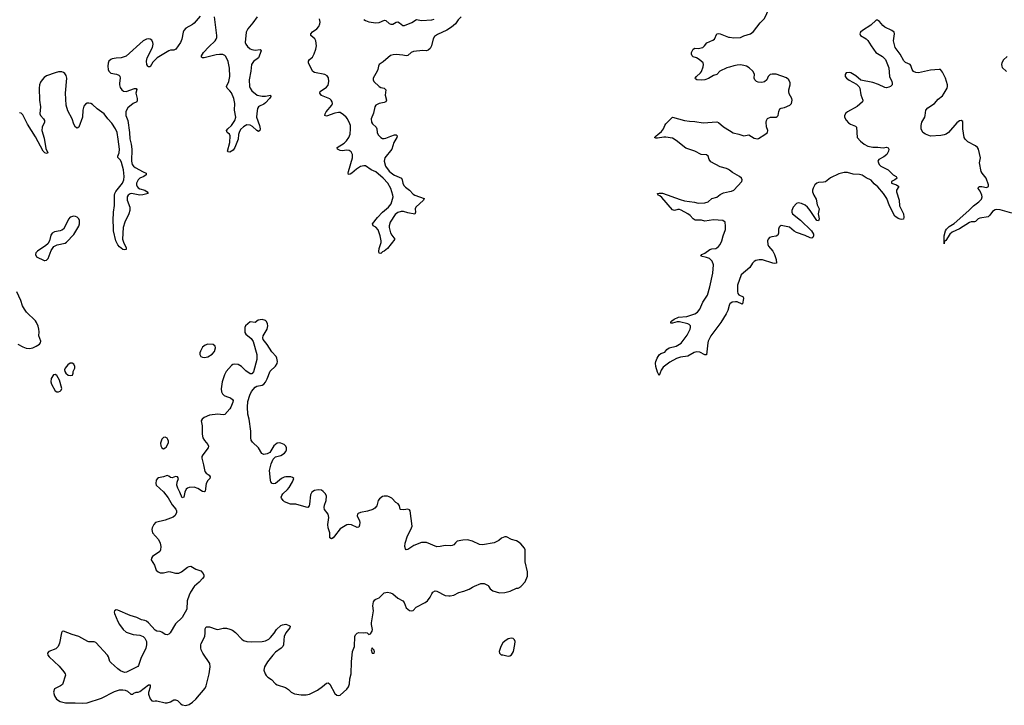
# Model space of a CAD drawing. Header units: inches. Extents: x 1694897 to 1849880, y 907231 to 1017944.
# Tile 162 of 171: x 1811633 to 1823239, y 998597 to 1006678. Entities that reach past the tile are written whole.
import ezdxf

# ---------------------------------------------------------------- set-up
doc = ezdxf.new("R2010")
doc.units = ezdxf.units.IN
doc.header["$MEASUREMENT"] = 0
for name, color, linetype in [('B8010', 7, 'Continuous'), ('B8020', 7, 'Continuous'), ('B8919', 7, 'Continuous')]:
    doc.layers.add(name, color=color, linetype=linetype)

msp = doc.modelspace()

# ---------------------------------------------------------------- linework, layer by layer
at = {"layer": 'B8010', "color": 6}
for points, elevation in [([(1813759, 1006721), (1813690, 1006636), (1813670, 1006620), (1813590, 1006577), (1813570, 1006551), (1813561, 1006530), (1813545, 1006450), (1813530, 1006411), (1813472, 1006330), (1813450, 1006318), (1813410, 1006318), (1813390, 1006312), (1813254, 1006230), (1813201, 1006179), (1813170, 1006124), (1813150, 1006122), (1813142, 1006130), (1813131, 1006151), (1813130, 1006190), (1813137, 1006230), (1813197, 1006350), (1813205, 1006390), (1813203, 1006410), (1813190, 1006435), (1813170, 1006450), (1813150, 1006453), (1813128, 1006450), (1813090, 1006429), (1812890, 1006249), (1812830, 1006227), (1812770, 1006225), (1812723, 1006217), (1812707, 1006210), (1812686, 1006190), (1812676, 1006164), (1812673, 1006130), (1812678, 1006090), (1812686, 1006070), (1812709, 1006049), (1812776, 1006036), (1812803, 1006023), (1812813, 1006013), (1812819, 1005990), (1812808, 1005930), (1812809, 1005909), (1812818, 1005878), (1812836, 1005850), (1812856, 1005836), (1812890, 1005830), (1812988, 1005868), (1813007, 1005867), (1813014, 1005854), (1813003, 1005810), (1813018, 1005750), (1813020, 1005730), (1813014, 1005710), (1812969, 1005690), (1812910, 1005640), (1812891, 1005610), (1812884, 1005590), (1812884, 1005550), (1812910, 1005490), (1812929, 1005350), (1812932, 1005272), (1812949, 1005209), (1812954, 1005150), (1812951, 1005011), (1812961, 1004970), (1812973, 1004950), (1812994, 1004934), (1813090, 1004883), (1813123, 1004870), (1813124, 1004850), (1813095, 1004830), (1813050, 1004809), (1813029, 1004791), (1813011, 1004750), (1813011, 1004730), (1813018, 1004710), (1813030, 1004697), (1813050, 1004686), (1813109, 1004669), (1813134, 1004650), (1813147, 1004630), (1813086, 1004614), (1813050, 1004610), (1812951, 1004629), (1812934, 1004626), (1812913, 1004610), (1812902, 1004590), (1812900, 1004550), (1812930, 1004470), (1812932, 1004430), (1812920, 1004390), (1812873, 1004290), (1812855, 1004230), (1812847, 1004090), (1812856, 1004056), (1812887, 1003990), (1812890, 1003969), (1812870, 1003964), (1812850, 1003971), (1812810, 1004000), (1812790, 1004025), (1812767, 1004070), (1812738, 1004190), (1812741, 1004230), (1812735, 1004310), (1812740, 1004410), (1812752, 1004488), (1812751, 1004610), (1812755, 1004630), (1812766, 1004654), (1812844, 1004750), (1812859, 1004790), (1812863, 1004830), (1812857, 1004910), (1812834, 1004994), (1812821, 1005021), (1812792, 1005052), (1812791, 1005070), (1812805, 1005110), (1812808, 1005150), (1812796, 1005270), (1812781, 1005350), (1812763, 1005390), (1812719, 1005459), (1812671, 1005511), (1812628, 1005570), (1812547, 1005627), (1812490, 1005679), (1812470, 1005691), (1812450, 1005696), (1812430, 1005693), (1812410, 1005683), (1812390, 1005658), (1812377, 1005610), (1812373, 1005530), (1812330, 1005412), (1812310, 1005398), (1812290, 1005410), (1812270, 1005448), (1812250, 1005510), (1812202, 1005602), (1812182, 1005670), (1812173, 1005810), (1812189, 1005989), (1812180, 1006020), (1812165, 1006045), (1812150, 1006057), (1812130, 1006064), (1812090, 1006063), (1812050, 1006053), (1811950, 1006016), (1811922, 1005998), (1811897, 1005970), (1811878, 1005942), (1811865, 1005910), (1811862, 1005870), (1811867, 1005730), (1811877, 1005650), (1811870, 1005570), (1811877, 1005550), (1811914, 1005510), (1811926, 1005490), (1811927, 1005470), (1811898, 1005410), (1811894, 1005370), (1811920, 1005280), (1811941, 1005161), (1811965, 1005110), (1811950, 1005102), (1811930, 1005107), (1811910, 1005128), (1811818, 1005298), (1811725, 1005445), (1811670, 1005557), (1811650, 1005575), (1811630, 1005579)], 600), ([(1814431, 1006710), (1814381, 1006639), (1814322, 1006570), (1814303, 1006530), (1814291, 1006410), (1814299, 1006390), (1814320, 1006360), (1814350, 1006333), (1814370, 1006325), (1814410, 1006320), (1814467, 1006327), (1814479, 1006310), (1814447, 1006230), (1814390, 1006185), (1814366, 1006150), (1814358, 1006070), (1814340, 1005970), (1814344, 1005890), (1814350, 1005869), (1814370, 1005838), (1814431, 1005790), (1814490, 1005776), (1814530, 1005778), (1814590, 1005790), (1814594, 1005774), (1814579, 1005750), (1814530, 1005699), (1814510, 1005683), (1814460, 1005660), (1814447, 1005650), (1814436, 1005630), (1814427, 1005573), (1814426, 1005530), (1814462, 1005430), (1814467, 1005393), (1814463, 1005370), (1814450, 1005360), (1814430, 1005371), (1814379, 1005419), (1814350, 1005436), (1814310, 1005437), (1814270, 1005414), (1814238, 1005382), (1814220, 1005350), (1814214, 1005326), (1814209, 1005270), (1814170, 1005173), (1814150, 1005141), (1814110, 1005116), (1814090, 1005121), (1814083, 1005130), (1814109, 1005230), (1814113, 1005310), (1814106, 1005330), (1814077, 1005350), (1814072, 1005370), (1814087, 1005390), (1814131, 1005429), (1814170, 1005490), (1814182, 1005530), (1814166, 1005610), (1814170, 1005690), (1814159, 1005750), (1814130, 1005814), (1814110, 1005841), (1814077, 1005870), (1814072, 1005890), (1814099, 1005950), (1814110, 1006010), (1814105, 1006105), (1814090, 1006185), (1814063, 1006243), (1814050, 1006257), (1814027, 1006267), (1813990, 1006269), (1813950, 1006265), (1813808, 1006228), (1813787, 1006227), (1813777, 1006237), (1813776, 1006250), (1813800, 1006290), (1813861, 1006359), (1813936, 1006430), (1813950, 1006450), (1813956, 1006470), (1813957, 1006490), (1813928, 1006710)], 600), ([(1816837, 1006710), (1816803, 1006677), (1816770, 1006630), (1816724, 1006590), (1816670, 1006554), (1816557, 1006503), (1816522, 1006478), (1816509, 1006451), (1816489, 1006370), (1816470, 1006337), (1816450, 1006319), (1816430, 1006312), (1816385, 1006315), (1816276, 1006304), (1816248, 1006292), (1816210, 1006256), (1816190, 1006250), (1816150, 1006259), (1816070, 1006268), (1816035, 1006265), (1816004, 1006256), (1815919, 1006181), (1815871, 1006149), (1815862, 1006130), (1815855, 1006090), (1815846, 1006070), (1815800, 1005990), (1815798, 1005970), (1815809, 1005950), (1815870, 1005890), (1815890, 1005878), (1815930, 1005869), (1815950, 1005850), (1815943, 1005790), (1815958, 1005730), (1815950, 1005708), (1815930, 1005700), (1815870, 1005692), (1815830, 1005670), (1815819, 1005650), (1815802, 1005578), (1815776, 1005510), (1815781, 1005470), (1815793, 1005450), (1815836, 1005410), (1815844, 1005390), (1815846, 1005350), (1815859, 1005319), (1815890, 1005289), (1815910, 1005278), (1815930, 1005276), (1815950, 1005281), (1816010, 1005307), (1816050, 1005319), (1816070, 1005319), (1816083, 1005310), (1816078, 1005290), (1816043, 1005230), (1816020, 1005150), (1815939, 1005050), (1815930, 1005010), (1815946, 1004950), (1815990, 1004893), (1816030, 1004856), (1816050, 1004844), (1816133, 1004810), (1816142, 1004790), (1816149, 1004750), (1816163, 1004723), (1816183, 1004703), (1816230, 1004670), (1816270, 1004621), (1816290, 1004608), (1816402, 1004570), (1816392, 1004550), (1816302, 1004470), (1816294, 1004450), (1816299, 1004410), (1816293, 1004387), (1816210, 1004401), (1816156, 1004416), (1816130, 1004417), (1816090, 1004405), (1816060, 1004380), (1815999, 1004290), (1815988, 1004250), (1815989, 1004229), (1816006, 1004166), (1816018, 1004138), (1816054, 1004090), (1815970, 1003981), (1815930, 1003949), (1815910, 1003941), (1815890, 1003921), (1815870, 1003925), (1815867, 1003947), (1815870, 1003981), (1815894, 1004050), (1815896, 1004070), (1815884, 1004130), (1815860, 1004200), (1815832, 1004232), (1815799, 1004250), (1815792, 1004270), (1815850, 1004348), (1815909, 1004410), (1815981, 1004470), (1816011, 1004509), (1816034, 1004590), (1816033, 1004610), (1816010, 1004690), (1815973, 1004753), (1815918, 1004810), (1815830, 1004883), (1815778, 1004910), (1815710, 1004954), (1815690, 1004957), (1815650, 1004946), (1815604, 1004916), (1815550, 1004870), (1815530, 1004858), (1815510, 1004855), (1815506, 1004870), (1815508, 1004890), (1815557, 1005050), (1815557, 1005090), (1815539, 1005119), (1815516, 1005136), (1815490, 1005140), (1815433, 1005133), (1815410, 1005135), (1815380, 1005150), (1815377, 1005170), (1815457, 1005223), (1815484, 1005250), (1815514, 1005290), (1815527, 1005330), (1815533, 1005390), (1815532, 1005430), (1815526, 1005450), (1815497, 1005510), (1815483, 1005530), (1815450, 1005558), (1815410, 1005583), (1815390, 1005585), (1815350, 1005578), (1815250, 1005542), (1815231, 1005550), (1815234, 1005570), (1815246, 1005590), (1815313, 1005670), (1815319, 1005690), (1815317, 1005710), (1815305, 1005730), (1815290, 1005744), (1815190, 1005786), (1815172, 1005810), (1815177, 1005830), (1815250, 1005881), (1815270, 1005907), (1815278, 1005950), (1815273, 1005992), (1815257, 1006017), (1815230, 1006032), (1815110, 1006055), (1815090, 1006069), (1815065, 1006110), (1815039, 1006170), (1815039, 1006190), (1815050, 1006209), (1815083, 1006237), (1815106, 1006274), (1815125, 1006330), (1815131, 1006369), (1815126, 1006430), (1815113, 1006453), (1815065, 1006490), (1815066, 1006510), (1815086, 1006534), (1815135, 1006570), (1815161, 1006599), (1815173, 1006630), (1815175, 1006650), (1815168, 1006690)], 600), ([(1815690, 1006679), (1815710, 1006667), (1815750, 1006653), (1815830, 1006639), (1815870, 1006643), (1815934, 1006674), (1815950, 1006670), (1815990, 1006632), (1816010, 1006626), (1816030, 1006625), (1816070, 1006647), (1816090, 1006651), (1816110, 1006641), (1816150, 1006610), (1816170, 1006608), (1816257, 1006643), (1816310, 1006681), (1816370, 1006670), (1816490, 1006675), (1816517, 1006683)], 600), ([(1820000, 1006120), (1819969, 1006110), (1819887, 1006073), (1819849, 1006031), (1819810, 1006020), (1819754, 1005986), (1819710, 1005971), (1819670, 1005964), (1819615, 1005970), (1819600, 1005980), (1819594, 1005990), (1819610, 1006010), (1819660, 1006050), (1819670, 1006066), (1819690, 1006123), (1819693, 1006150), (1819688, 1006170), (1819644, 1006210), (1819610, 1006228), (1819570, 1006240), (1819560, 1006250), (1819552, 1006270), (1819554, 1006290), (1819570, 1006332), (1819590, 1006342), (1819630, 1006337), (1819685, 1006350), (1819706, 1006370), (1819733, 1006407), (1819803, 1006437), (1819823, 1006450), (1819850, 1006510), (1819865, 1006515), (1819890, 1006512), (1819990, 1006473), (1820000, 1006471)], 600), ([(1820000, 1004905), (1819990, 1004913), (1819965, 1004925), (1819890, 1004945), (1819782, 1005002), (1819760, 1005030), (1819748, 1005070), (1819730, 1005085), (1819668, 1005088), (1819590, 1005129), (1819484, 1005164), (1819370, 1005255), (1819330, 1005280), (1819250, 1005295), (1819226, 1005294), (1819150, 1005280), (1819130, 1005281), (1819117, 1005290), (1819134, 1005310), (1819157, 1005323), (1819199, 1005361), (1819224, 1005390), (1819236, 1005430), (1819248, 1005450), (1819330, 1005528), (1819470, 1005488), (1819530, 1005480), (1819590, 1005479), (1819690, 1005462), (1819850, 1005474), (1819870, 1005466), (1819930, 1005417), (1820000, 1005373)], 600), ([(1820000, 1003320), (1819995, 1003310), (1819982, 1003250), (1819961, 1003210), (1819898, 1003110), (1819780, 1002950), (1819748, 1002890), (1819743, 1002870), (1819731, 1002729), (1819710, 1002729), (1819650, 1002760), (1819610, 1002762), (1819585, 1002755), (1819510, 1002712), (1819421, 1002699), (1819374, 1002686), (1819298, 1002642), (1819219, 1002581), (1819193, 1002547), (1819170, 1002485), (1819150, 1002523), (1819130, 1002590), (1819127, 1002630), (1819130, 1002651), (1819146, 1002690), (1819170, 1002728), (1819190, 1002744), (1819239, 1002761), (1819260, 1002790), (1819288, 1002812), (1819370, 1002830), (1819430, 1002867), (1819501, 1002959), (1819538, 1003030), (1819542, 1003050), (1819539, 1003070), (1819526, 1003086), (1819510, 1003095), (1819410, 1003117), (1819384, 1003116), (1819330, 1003103), (1819310, 1003103), (1819307, 1003110), (1819310, 1003116), (1819320, 1003130), (1819347, 1003150), (1819401, 1003170), (1819499, 1003181), (1819590, 1003211), (1819624, 1003230), (1819650, 1003266), (1819687, 1003350), (1819739, 1003430), (1819768, 1003530), (1819802, 1003690), (1819811, 1003790), (1819797, 1003830), (1819764, 1003864), (1819730, 1003877), (1819662, 1003890), (1819675, 1003910), (1819710, 1003928), (1819770, 1003968), (1819790, 1003976), (1819839, 1003981), (1819852, 1003988), (1819870, 1004006), (1819890, 1004030), (1819909, 1004070), (1819924, 1004130), (1819954, 1004206), (1819955, 1004245), (1819949, 1004290), (1819922, 1004310), (1819810, 1004319), (1819710, 1004304), (1819670, 1004316), (1819597, 1004317), (1819572, 1004330), (1819537, 1004370), (1819510, 1004389), (1819430, 1004432), (1819410, 1004440), (1819390, 1004441), (1819350, 1004431), (1819330, 1004437), (1819201, 1004581), (1819180, 1004600), (1819160, 1004610), (1819153, 1004630), (1819170, 1004634), (1819210, 1004632), (1819418, 1004558), (1819470, 1004543), (1819587, 1004527), (1819630, 1004516), (1819710, 1004520), (1819750, 1004531), (1819790, 1004570), (1819850, 1004585), (1819890, 1004618), (1819930, 1004639), (1820000, 1004652)], 600), ([(1811610, 1002855), (1811670, 1002821), (1811710, 1002805), (1811750, 1002803), (1811788, 1002812), (1811827, 1002830), (1811865, 1002855), (1811878, 1002870), (1811882, 1002890), (1811858, 1002950), (1811862, 1002998), (1811859, 1003030), (1811850, 1003067), (1811833, 1003110), (1811819, 1003130), (1811715, 1003230), (1811690, 1003267), (1811667, 1003307), (1811645, 1003370), (1811598, 1003470)], 700), ([(1817546, 1000000), (1817590, 1000051), (1817620, 1000120), (1817621, 1000170), (1817592, 1000290), (1817590, 1000430), (1817583, 1000450), (1817539, 1000499), (1817510, 1000523), (1817490, 1000534), (1817431, 1000551), (1817370, 1000581), (1817350, 1000584), (1817314, 1000566), (1817281, 1000539), (1817228, 1000512), (1817090, 1000488), (1817053, 1000493), (1816970, 1000531), (1816910, 1000546), (1816857, 1000543), (1816792, 1000530), (1816770, 1000514), (1816751, 1000490), (1816730, 1000481), (1816710, 1000477), (1816650, 1000479), (1816590, 1000468), (1816550, 1000467), (1816430, 1000515), (1816370, 1000517), (1816280, 1000480), (1816210, 1000433), (1816190, 1000429), (1816181, 1000441), (1816172, 1000470), (1816177, 1000510), (1816206, 1000594), (1816245, 1000670), (1816260, 1000710), (1816237, 1000890), (1816230, 1000902), (1816210, 1000909), (1816161, 1000901), (1816124, 1000904), (1816119, 1000910), (1816109, 1000950), (1816093, 1000970), (1816068, 1000988), (1816018, 1001038), (1815990, 1001056), (1815970, 1001063), (1815930, 1001064), (1815910, 1001058), (1815873, 1001030), (1815859, 1001010), (1815844, 1000950), (1815819, 1000921), (1815796, 1000904), (1815735, 1000885), (1815649, 1000871), (1815623, 1000857), (1815617, 1000850), (1815613, 1000830), (1815637, 1000770), (1815641, 1000750), (1815638, 1000722), (1815630, 1000698), (1815610, 1000694), (1815545, 1000725), (1815510, 1000729), (1815490, 1000725), (1815410, 1000678), (1815345, 1000590), (1815330, 1000573), (1815310, 1000561), (1815290, 1000570), (1815288, 1000630), (1815269, 1000690), (1815267, 1000730), (1815277, 1000810), (1815275, 1000830), (1815268, 1000850), (1815227, 1000907), (1815222, 1000930), (1815225, 1000955), (1815247, 1001010), (1815250, 1001064), (1815237, 1001090), (1815210, 1001117), (1815190, 1001131), (1815150, 1001138), (1815110, 1001130), (1815077, 1001110), (1815063, 1001077), (1815050, 1000967), (1815044, 1000950), (1815030, 1000930), (1815010, 1000931), (1814890, 1000968), (1814826, 1000966), (1814756, 1000996), (1814738, 1001010), (1814719, 1001039), (1814716, 1001050), (1814723, 1001070), (1814737, 1001090), (1814790, 1001141), (1814810, 1001166), (1814849, 1001230), (1814864, 1001270), (1814850, 1001283), (1814829, 1001289), (1814770, 1001290), (1814750, 1001286), (1814718, 1001270), (1814650, 1001213), (1814630, 1001207), (1814611, 1001211), (1814595, 1001230), (1814588, 1001250), (1814577, 1001363), (1814596, 1001444), (1814623, 1001497), (1814650, 1001525), (1814710, 1001542), (1814754, 1001570), (1814771, 1001590), (1814779, 1001610), (1814779, 1001630), (1814771, 1001650), (1814750, 1001670), (1814710, 1001688), (1814690, 1001690), (1814670, 1001685), (1814647, 1001673), (1814630, 1001657), (1814583, 1001577), (1814550, 1001560), (1814510, 1001555), (1814487, 1001567), (1814448, 1001630), (1814377, 1001697), (1814362, 1001722), (1814356, 1001750), (1814358, 1001830), (1814338, 1001970), (1814324, 1002030), (1814318, 1002110), (1814324, 1002176), (1814346, 1002254), (1814365, 1002295), (1814410, 1002347), (1814430, 1002359), (1814490, 1002369), (1814510, 1002381), (1814530, 1002407), (1814550, 1002446), (1814586, 1002534), (1814650, 1002593), (1814670, 1002626), (1814674, 1002650), (1814666, 1002690), (1814657, 1002710), (1814604, 1002764), (1814552, 1002850), (1814505, 1002910), (1814499, 1002930), (1814502, 1002950), (1814550, 1003030), (1814558, 1003070), (1814555, 1003095), (1814541, 1003121), (1814530, 1003131), (1814490, 1003144), (1814445, 1003135), (1814410, 1003109), (1814350, 1003115), (1814295, 1003070), (1814286, 1003050), (1814286, 1003010), (1814289, 1002990), (1814300, 1002970), (1814361, 1002921), (1814385, 1002885), (1814429, 1002730), (1814427, 1002673), (1814390, 1002529), (1814370, 1002504), (1814350, 1002506), (1814299, 1002539), (1814247, 1002590), (1814210, 1002614), (1814162, 1002618), (1814145, 1002615), (1814130, 1002604), (1814069, 1002531), (1814047, 1002493), (1814021, 1002410), (1814008, 1002328), (1814012, 1002290), (1814022, 1002270), (1814042, 1002250), (1814070, 1002235), (1814120, 1002220), (1814142, 1002202), (1814148, 1002190), (1814146, 1002170), (1814121, 1002110), (1814109, 1002090), (1814050, 1002025), (1814030, 1002021), (1813970, 1002028), (1813870, 1002017), (1813809, 1001990), (1813784, 1001970), (1813772, 1001950), (1813785, 1001890), (1813786, 1001794), (1813794, 1001750), (1813810, 1001720), (1813853, 1001670), (1813860, 1001650), (1813854, 1001630), (1813793, 1001550), (1813782, 1001530), (1813779, 1001510), (1813801, 1001430), (1813814, 1001354), (1813830, 1001332), (1813865, 1001310), (1813877, 1001290), (1813873, 1001270), (1813850, 1001245), (1813832, 1001210), (1813819, 1001121), (1813810, 1001112), (1813790, 1001117), (1813732, 1001152), (1813690, 1001168), (1813630, 1001163), (1813610, 1001156), (1813597, 1001143), (1813581, 1001110), (1813568, 1001052), (1813550, 1001043), (1813522, 1001110), (1813497, 1001157), (1813487, 1001190), (1813491, 1001229), (1813504, 1001270), (1813495, 1001290), (1813470, 1001295), (1813430, 1001279), (1813410, 1001281), (1813390, 1001297), (1813370, 1001304), (1813330, 1001290), (1813270, 1001279), (1813258, 1001270), (1813244, 1001250), (1813238, 1001210), (1813244, 1001190), (1813330, 1001112), (1813383, 1001043), (1813430, 1000959), (1813474, 1000910), (1813482, 1000890), (1813483, 1000870), (1813466, 1000834), (1813444, 1000816), (1813350, 1000778), (1813235, 1000750), (1813215, 1000730), (1813196, 1000690), (1813191, 1000669), (1813200, 1000630), (1813270, 1000551), (1813289, 1000510), (1813296, 1000470), (1813294, 1000430), (1813285, 1000410), (1813198, 1000350), (1813186, 1000330), (1813184, 1000310), (1813222, 1000250), (1813242, 1000190), (1813265, 1000170), (1813290, 1000160), (1813330, 1000159), (1813390, 1000174), (1813412, 1000172), (1813470, 1000156), (1813510, 1000156), (1813540, 1000170), (1813610, 1000227), (1813630, 1000235), (1813650, 1000236), (1813710, 1000202), (1813770, 1000181), (1813796, 1000150), (1813803, 1000130), (1813802, 1000110), (1813790, 1000090), (1813750, 1000048), (1813692, 1000000)], 700), ([(1816994, 1000000), (1817070, 1000031), (1817090, 1000033), (1817110, 1000031), (1817155, 1000010), (1817161, 1000000)], 700)]:
    msp.add_lwpolyline(points, dxfattribs=dict(at, elevation=elevation))
at = {"layer": 'B8010', "color": 6, "elevation": 700}
for points in [[(1812270, 1004363), (1812230, 1004350), (1812210, 1004328), (1812165, 1004235), (1812149, 1004211), (1812130, 1004196), (1812112, 1004188), (1812044, 1004176), (1812017, 1004163), (1812002, 1004138), (1811984, 1004070), (1811964, 1004036), (1811943, 1004017), (1811845, 1003950), (1811824, 1003930), (1811818, 1003910), (1811830, 1003883), (1811921, 1003841), (1811930, 1003838), (1811950, 1003842), (1811970, 1003865), (1812004, 1003956), (1812037, 1004003), (1812074, 1004026), (1812170, 1004045), (1812186, 1004054), (1812270, 1004147), (1812330, 1004244), (1812340, 1004270), (1812338, 1004310), (1812329, 1004330), (1812310, 1004350), (1812290, 1004360)], [(1813850, 1002853), (1813818, 1002842), (1813790, 1002818), (1813765, 1002770), (1813756, 1002750), (1813757, 1002730), (1813770, 1002710), (1813790, 1002699), (1813810, 1002695), (1813850, 1002704), (1813904, 1002736), (1813931, 1002769), (1813940, 1002810), (1813936, 1002830), (1813912, 1002850)], [(1812250, 1002629), (1812230, 1002628), (1812201, 1002610), (1812170, 1002570), (1812163, 1002550), (1812165, 1002530), (1812178, 1002510), (1812205, 1002490), (1812230, 1002484), (1812250, 1002487), (1812256, 1002490), (1812265, 1002510), (1812264, 1002530), (1812282, 1002570), (1812284, 1002590), (1812270, 1002618)], [(1812050, 1002498), (1812030, 1002493), (1812003, 1002450), (1812001, 1002410), (1812010, 1002382), (1812050, 1002304), (1812070, 1002293), (1812090, 1002291), (1812110, 1002298), (1812124, 1002310), (1812130, 1002330), (1812101, 1002430), (1812070, 1002483)], [(1813350, 1001758), (1813330, 1001753), (1813310, 1001734), (1813295, 1001685), (1813296, 1001656), (1813307, 1001630), (1813330, 1001619), (1813350, 1001631), (1813359, 1001641), (1813386, 1001690), (1813388, 1001710), (1813381, 1001730), (1813370, 1001747)]]:
    msp.add_lwpolyline(points, close=True, dxfattribs=at)
at = {"layer": 'B8020', "color": 6, "elevation": 600}
for points in [[(1820000, 1006471), (1820050, 1006463), (1820130, 1006467), (1820170, 1006487), (1820247, 1006513), (1820282, 1006538), (1820361, 1006639), (1820410, 1006690), (1820433, 1006730), (1820465, 1006810), (1820485, 1006890), (1820487, 1006907), (1820482, 1006922), (1820470, 1006929), (1820439, 1006921), (1820390, 1006923), (1820310, 1006947), (1820290, 1006959), (1820250, 1006997), (1820180, 1007100), (1820131, 1007150), (1820090, 1007161), (1820010, 1007149), (1820000, 1007157)], [(1823330, 1004396), (1823190, 1004436), (1823150, 1004439), (1823130, 1004435), (1823102, 1004418), (1823070, 1004374), (1823050, 1004356), (1822950, 1004340), (1822932, 1004330), (1822901, 1004299), (1822890, 1004294), (1822850, 1004295), (1822830, 1004288), (1822710, 1004214), (1822625, 1004175), (1822598, 1004150), (1822550, 1004076), (1822534, 1004066), (1822530, 1004038), (1822529, 1004130), (1822548, 1004190), (1822559, 1004210), (1822590, 1004241), (1822650, 1004276), (1822823, 1004430), (1822875, 1004485), (1822940, 1004530), (1822970, 1004563), (1822978, 1004590), (1822975, 1004610), (1822956, 1004656), (1822930, 1004690), (1822935, 1004705), (1822949, 1004711), (1822973, 1004713), (1823030, 1004700), (1823053, 1004710), (1823055, 1004730), (1823025, 1004810), (1822977, 1004870), (1822967, 1004890), (1822946, 1004990), (1822960, 1005050), (1822934, 1005150), (1822924, 1005170), (1822901, 1005190), (1822810, 1005239), (1822779, 1005270), (1822768, 1005290), (1822751, 1005390), (1822752, 1005472), (1822750, 1005478), (1822730, 1005489), (1822710, 1005484), (1822678, 1005462), (1822581, 1005350), (1822554, 1005330), (1822530, 1005320), (1822490, 1005313), (1822370, 1005307), (1822310, 1005327), (1822280, 1005350), (1822261, 1005390), (1822258, 1005430), (1822269, 1005470), (1822302, 1005530), (1822308, 1005550), (1822313, 1005610), (1822339, 1005641), (1822416, 1005690), (1822459, 1005741), (1822510, 1005780), (1822532, 1005810), (1822565, 1005870), (1822570, 1005890), (1822569, 1005910), (1822545, 1005990), (1822510, 1006058), (1822489, 1006089), (1822470, 1006092), (1822370, 1006083), (1822230, 1006050), (1822195, 1006055), (1822168, 1006068), (1822154, 1006090), (1822139, 1006139), (1822129, 1006149), (1822074, 1006174), (1822054, 1006194), (1822010, 1006271), (1821953, 1006350), (1821935, 1006430), (1821947, 1006510), (1821940, 1006530), (1821915, 1006550), (1821831, 1006591), (1821808, 1006610), (1821770, 1006658), (1821745, 1006674), (1821730, 1006673), (1821667, 1006613), (1821567, 1006550), (1821544, 1006530), (1821535, 1006510), (1821543, 1006490), (1821610, 1006452), (1821632, 1006432), (1821669, 1006370), (1821726, 1006290), (1821805, 1006245), (1821839, 1006210), (1821880, 1006110), (1821888, 1006010), (1821913, 1005950), (1821919, 1005930), (1821916, 1005910), (1821899, 1005890), (1821879, 1005881), (1821850, 1005875), (1821830, 1005878), (1821755, 1005915), (1821690, 1005938), (1821550, 1005964), (1821490, 1006017), (1821430, 1006051), (1821410, 1006056), (1821377, 1006050), (1821363, 1006030), (1821365, 1006010), (1821381, 1005990), (1821410, 1005964), (1821498, 1005918), (1821528, 1005888), (1821535, 1005870), (1821549, 1005791), (1821573, 1005730), (1821569, 1005710), (1821506, 1005654), (1821390, 1005592), (1821370, 1005576), (1821355, 1005550), (1821356, 1005530), (1821374, 1005494), (1821402, 1005462), (1821426, 1005446), (1821484, 1005424), (1821499, 1005410), (1821507, 1005290), (1821545, 1005245), (1821586, 1005210), (1821630, 1005188), (1821690, 1005174), (1821750, 1005175), (1821810, 1005167), (1821850, 1005175), (1821870, 1005168), (1821877, 1005150), (1821876, 1005130), (1821854, 1005090), (1821820, 1005060), (1821762, 1005030), (1821749, 1005010), (1821766, 1004970), (1821785, 1004950), (1821870, 1004909), (1821930, 1004848), (1821964, 1004830), (1821974, 1004814), (1821975, 1004810), (1821950, 1004790), (1821910, 1004770), (1821910, 1004750), (1821970, 1004730), (1821998, 1004710), (1821970, 1004670), (1821967, 1004650), (1822000, 1004550), (1822005, 1004485), (1822051, 1004390), (1822056, 1004350), (1822052, 1004328), (1822030, 1004322), (1822010, 1004326), (1821990, 1004334), (1821950, 1004362), (1821885, 1004485), (1821853, 1004570), (1821816, 1004630), (1821750, 1004708), (1821704, 1004744), (1821670, 1004786), (1821613, 1004813), (1821564, 1004844), (1821532, 1004852), (1821456, 1004856), (1821390, 1004878), (1821350, 1004876), (1821290, 1004860), (1821190, 1004815), (1821132, 1004768), (1821110, 1004762), (1821050, 1004761), (1821030, 1004752), (1821008, 1004732), (1820986, 1004694), (1820978, 1004670), (1820978, 1004650), (1820993, 1004610), (1821023, 1004563), (1821035, 1004495), (1821057, 1004450), (1821047, 1004390), (1821056, 1004330), (1821051, 1004309), (1821030, 1004312), (1820953, 1004430), (1820921, 1004470), (1820893, 1004490), (1820850, 1004512), (1820810, 1004520), (1820790, 1004513), (1820750, 1004469), (1820734, 1004430), (1820733, 1004410), (1820741, 1004390), (1820837, 1004317), (1820968, 1004190), (1820989, 1004150), (1820990, 1004130), (1820982, 1004110), (1820970, 1004104), (1820950, 1004107), (1820894, 1004134), (1820789, 1004169), (1820764, 1004184), (1820708, 1004232), (1820610, 1004251), (1820596, 1004244), (1820586, 1004234), (1820579, 1004210), (1820579, 1004161), (1820570, 1004137), (1820550, 1004126), (1820500, 1004120), (1820470, 1004110), (1820457, 1004090), (1820450, 1004070), (1820454, 1004030), (1820461, 1004010), (1820511, 1003950), (1820532, 1003912), (1820550, 1003851), (1820553, 1003807), (1820536, 1003804), (1820512, 1003808), (1820390, 1003846), (1820350, 1003846), (1820310, 1003838), (1820290, 1003828), (1820273, 1003810), (1820241, 1003759), (1820138, 1003670), (1820096, 1003550), (1820093, 1003473), (1820097, 1003450), (1820110, 1003434), (1820162, 1003410), (1820165, 1003390), (1820152, 1003328), (1820150, 1003325), (1820091, 1003351), (1820070, 1003353), (1820033, 1003347), (1820005, 1003330), (1820000, 1003320)], [(1820000, 1005373), (1820045, 1005345), (1820110, 1005330), (1820170, 1005309), (1820230, 1005319), (1820290, 1005283), (1820330, 1005275), (1820342, 1005278), (1820417, 1005323), (1820447, 1005350), (1820452, 1005370), (1820437, 1005417), (1820431, 1005469), (1820436, 1005490), (1820450, 1005513), (1820482, 1005530), (1820550, 1005530), (1820563, 1005537), (1820574, 1005550), (1820583, 1005597), (1820594, 1005626), (1820610, 1005637), (1820650, 1005642), (1820710, 1005670), (1820731, 1005690), (1820740, 1005730), (1820736, 1005750), (1820705, 1005805), (1820698, 1005830), (1820699, 1005850), (1820716, 1005910), (1820715, 1005935), (1820699, 1005970), (1820672, 1005992), (1820550, 1006035), (1820504, 1006036), (1820481, 1006030), (1820455, 1006010), (1820440, 1005970), (1820414, 1005946), (1820383, 1005937), (1820340, 1005940), (1820319, 1005950), (1820297, 1005970), (1820290, 1005990), (1820294, 1006034), (1820277, 1006070), (1820232, 1006112), (1820199, 1006130), (1820170, 1006138), (1820130, 1006144), (1820090, 1006142), (1820050, 1006136), (1820000, 1006120)], [(1823274, 1006246), (1823230, 1006203), (1823212, 1006170), (1823207, 1006150), (1823209, 1006130), (1823216, 1006116), (1823266, 1006066)], [(1820000, 1004652), (1820023, 1004657), (1820050, 1004669), (1820147, 1004770), (1820151, 1004790), (1820140, 1004810), (1820117, 1004830), (1820035, 1004875), (1820000, 1004905)]]:
    msp.add_lwpolyline(points, dxfattribs=at)
at = {"layer": 'B8919', "color": 6, "elevation": 700}
for points in [[(1813692, 1000000), (1813690, 999998), (1813648, 999932), (1813630, 999895), (1813609, 999830), (1813604, 999730), (1813549, 999631), (1813470, 999559), (1813407, 999453), (1813390, 999437), (1813370, 999428), (1813350, 999430), (1813310, 999461), (1813290, 999468), (1813250, 999470), (1813230, 999481), (1813150, 999569), (1813128, 999588), (1813110, 999596), (1813070, 999604), (1813014, 999634), (1812934, 999654), (1812790, 999720), (1812770, 999722), (1812749, 999711), (1812746, 999694), (1812750, 999678), (1812790, 999586), (1812808, 999550), (1812853, 999490), (1812890, 999459), (1812911, 999450), (1812970, 999431), (1813050, 999425), (1813090, 999408), (1813110, 999387), (1813129, 999349), (1813130, 999310), (1813120, 999270), (1813062, 999150), (1813035, 999065), (1813026, 999054), (1812894, 998986), (1812870, 998985), (1812823, 999003), (1812790, 999026), (1812748, 999068), (1812710, 999096), (1812695, 999115), (1812679, 999170), (1812667, 999190), (1812530, 999337), (1812510, 999346), (1812450, 999346), (1812436, 999350), (1812330, 999409), (1812250, 999430), (1812150, 999472), (1812134, 999466), (1812127, 999453), (1812104, 999330), (1812088, 999292), (1812059, 999261), (1811976, 999230), (1811963, 999210), (1811965, 999190), (1811980, 999170), (1812098, 999058), (1812155, 998990), (1812169, 998970), (1812173, 998953), (1812136, 998844), (1812115, 998825), (1812044, 998790), (1812031, 998751), (1812044, 998710), (1812067, 998670), (1812110, 998643), (1812175, 998625), (1812287, 998627), (1812370, 998621), (1812428, 998628), (1812599, 998681), (1812750, 998759), (1812810, 998779), (1812850, 998780), (1812876, 998776), (1812903, 998763), (1812942, 998730), (1812950, 998727), (1812966, 998730), (1812979, 998741), (1813007, 998753), (1813030, 998753), (1813050, 998759), (1813150, 998837), (1813170, 998838), (1813172, 998810), (1813153, 998750), (1813152, 998730), (1813170, 998672), (1813191, 998651), (1813210, 998645), (1813229, 998651), (1813250, 998651), (1813347, 998627), (1813370, 998627), (1813410, 998639), (1813450, 998661), (1813470, 998663), (1813494, 998654), (1813533, 998613), (1813550, 998602), (1813590, 998597), (1813630, 998608), (1813670, 998634), (1813710, 998671), (1813821, 998799), (1813833, 998827), (1813868, 998970), (1813877, 999050), (1813873, 999090), (1813791, 999211), (1813772, 999250), (1813767, 999273), (1813768, 999310), (1813773, 999327), (1813815, 999410), (1813821, 999450), (1813820, 999500), (1813830, 999521), (1813870, 999524), (1813950, 999494), (1813970, 999490), (1814032, 999508), (1814070, 999507), (1814110, 999496), (1814141, 999481), (1814176, 999456), (1814250, 999376), (1814270, 999363), (1814310, 999349), (1814364, 999344), (1814490, 999349), (1814530, 999357), (1814570, 999378), (1814590, 999395), (1814634, 999446), (1814661, 999490), (1814710, 999537), (1814730, 999546), (1814770, 999552), (1814810, 999539), (1814821, 999530), (1814817, 999510), (1814770, 999450), (1814751, 999410), (1814745, 999370), (1814744, 999310), (1814736, 999290), (1814717, 999270), (1814650, 999222), (1814618, 999190), (1814555, 999110), (1814518, 999050), (1814513, 999010), (1814525, 998970), (1814537, 998950), (1814559, 998930), (1814603, 998903), (1814650, 998850), (1814670, 998837), (1814766, 998806), (1814802, 998782), (1814833, 998753), (1814873, 998733), (1814950, 998720), (1815010, 998722), (1815050, 998730), (1815144, 998776), (1815202, 998818), (1815250, 998859), (1815270, 998861), (1815290, 998847), (1815350, 998736), (1815370, 998716), (1815390, 998711), (1815410, 998716), (1815490, 998786), (1815510, 998816), (1815522, 998850), (1815526, 998910), (1815540, 998970), (1815545, 999110), (1815558, 999230), (1815578, 999290), (1815584, 999410), (1815590, 999426), (1815610, 999448), (1815630, 999455), (1815690, 999451), (1815715, 999455), (1815730, 999451), (1815750, 999431), (1815770, 999441), (1815787, 999470), (1815791, 999490), (1815780, 999550), (1815781, 999570), (1815803, 999710), (1815795, 999770), (1815805, 999815), (1815818, 999842), (1815830, 999850), (1815870, 999863), (1815930, 999921), (1815970, 999931), (1816003, 999923), (1816031, 999910), (1816090, 999862), (1816149, 999829), (1816165, 999810), (1816190, 999746), (1816230, 999715), (1816250, 999711), (1816270, 999715), (1816306, 999754), (1816414, 999810), (1816439, 999830), (1816470, 999871), (1816490, 999910), (1816505, 999930), (1816530, 999946), (1816550, 999941), (1816650, 999893), (1816690, 999886), (1816708, 999888), (1816750, 999896), (1816810, 999926), (1816870, 999941), (1816933, 999967), (1816970, 999990), (1816994, 1000000)], [(1817161, 1000000), (1817181, 999970), (1817210, 999948), (1817290, 999924), (1817350, 999927), (1817416, 999944), (1817490, 999978), (1817510, 999978), (1817543, 999997), (1817546, 1000000)]]:
    msp.add_lwpolyline(points, dxfattribs=at)
for points in [[(1817430, 999389), (1817390, 999379), (1817350, 999355), (1817330, 999335), (1817305, 999290), (1817287, 999230), (1817291, 999210), (1817310, 999191), (1817330, 999191), (1817390, 999176), (1817410, 999180), (1817430, 999193), (1817456, 999230), (1817470, 999314), (1817472, 999350), (1817466, 999370), (1817450, 999386)], [(1815790, 999275), (1815776, 999250), (1815790, 999212), (1815810, 999212), (1815814, 999226), (1815810, 999248), (1815798, 999258)]]:
    msp.add_lwpolyline(points, close=True, dxfattribs=at)

doc.saveas('drawing.dxf')
